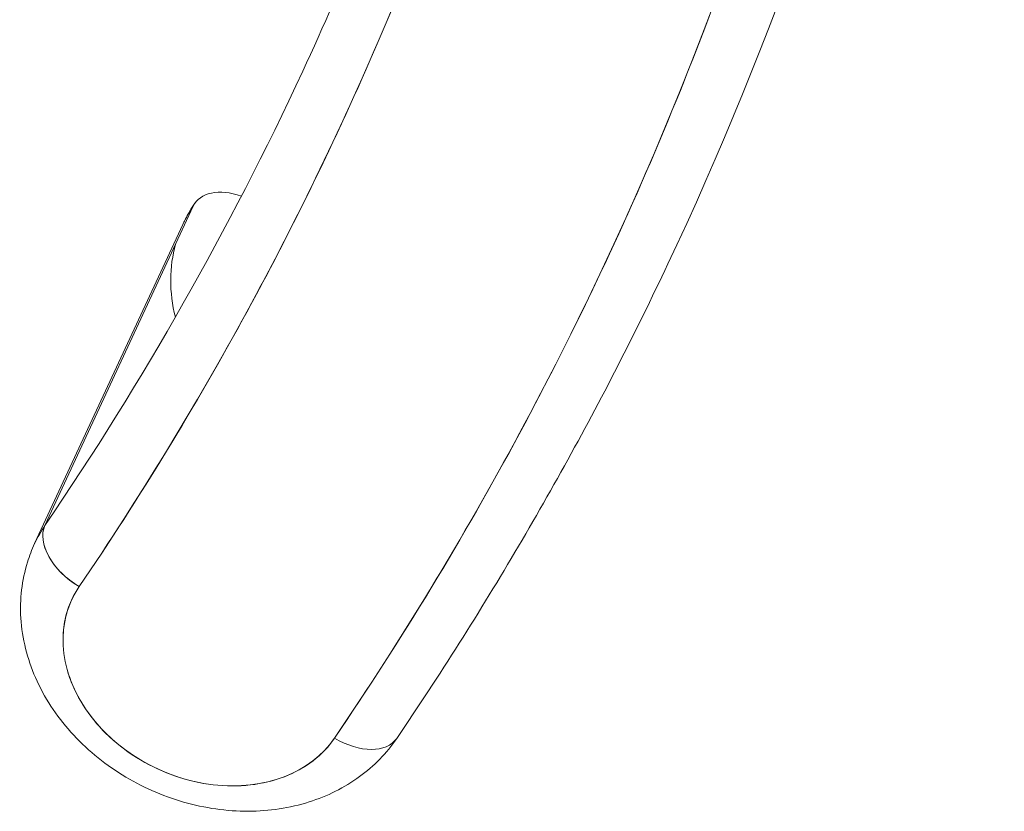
# Model space of a CAD drawing. Header units: inches. Extents: x 11 to 361, y 7 to 222.
# Tile 160 of 174: x 351.184 to 351.397, y 169.235 to 169.406. Entities that reach past the tile are written whole.
import ezdxf

# ---------------------------------------------------------------- set-up
doc = ezdxf.new("R2010")
doc.units = ezdxf.units.IN
doc.header["$LTSCALE"] = 22
doc.header["$MEASUREMENT"] = 0
doc.layers.add('Visible (ANSI)', color=7, linetype='Continuous', lineweight=5)

msp = doc.modelspace()

# ---------------------------------------------------------------- linework, layer by layer
at = {"layer": 'Visible (ANSI)'}
for p, q in [((351.22144, 169.3656), (351.18942, 169.2966)), ((351.18719, 169.29267), (351.21922, 169.36168))]:
    msp.add_line(p, q, dxfattribs=at)
for centre, major_axis, ratio, start_param, end_param in [((350.23177, 169.85668), (1.07971, -0.5011), 0.788675, 6.154738, 6.645511), ((350.23498, 169.86359), (1.09094, -0.50631), 0.788675, 0, 0.34126), ((350.23177, 169.85668), (1.02135, -0.47401), 0.788675, 6.154738, 6.467144), ((350.23498, 169.86359), (1.01013, -0.4688), 0.788675, 6.154738, 6.283185), ((351.23205, 169.3593), (-0.01023, 0.00695), 0.609745, 5.122447, 6.382711), ((351.25962, 169.34292), (-0.04041, 0.01875), 0.788675, 6.154738, 6.283185), ((351.25962, 169.34292), (-0.04041, 0.01875), 0.788675, 6.154738, 6.283185), ((351.25962, 169.34292), (-0.04041, 0.01875), 0.788675, 0.128447, 0.56648), ((351.25962, 169.34292), (-0.04041, 0.01875), 0.788675, 0.128447, 0.56648), ((351.25962, 169.34292), (0.0404, -0.01875), 0.788678, 4.105775, 4.105789), ((351.25962, 169.34292), (-0.04041, 0.01875), 0.788678, 0.964183, 0.964196), ((351.28719, 169.32654), (-0.01023, 0.00695), 0.609748, 3.976881, 3.976963), ((351.2276, 169.27392), (-0.04041, 0.01875), 0.788675, 6.154738, 6.283185), ((351.2276, 169.27392), (-0.04041, 0.01875), 0.788675, 6.154738, 6.283185), ((351.20002, 169.2903), (-0.01023, 0.00695), 0.609745, 0.099526, 1.670322), ((351.20002, 169.2903), (-0.01023, 0.00695), 0.609745, 0.099526, 1.670327), ((351.22439, 169.26702), (-0.02918, 0.01354), 0.788675, 6.154738, 9.296331), ((351.25517, 169.25754), (0.01023, -0.00695), 0.609745, 4.81191, 6.283185), ((351.25517, 169.25754), (0.01023, -0.00695), 0.609745, 4.811915, 6.283185)]:
    msp.add_ellipse(centre, major_axis=major_axis, ratio=ratio, start_param=start_param, end_param=end_param, dxfattribs=at)
for points, knots in [([(351.25197, 169.25064), (351.26648, 169.27199), (351.2798, 169.29395), (351.29195, 169.31656), (351.30411, 169.33916), (351.3151, 169.36241), (351.32485, 169.38618), (351.33461, 169.40995), (351.34313, 169.43424), (351.3504, 169.45898), (351.35767, 169.48371), (351.36368, 169.50889), (351.36842, 169.53444), (351.37316, 169.56), (351.37662, 169.58593), (351.37879, 169.61208), (351.38093, 169.6378), (351.38182, 169.66374), (351.38146, 169.68995)], [0, 0, 0, 0, 0.1666667, 0.1666667, 0.1666667, 0.3333333, 0.3333333, 0.3333333, 0.5, 0.5, 0.5, 0.6666667, 0.6666667, 0.6666667, 0.8333333, 0.8333333, 0.8333333, 0.9972256, 0.9972256, 0.9972256, 0.9972256]), ([(351.29536, 169.54741), (351.29318, 169.53682), (351.29076, 169.5263), (351.28546, 169.50542), (351.28257, 169.49506), (351.27633, 169.47451), (351.27297, 169.46432), (351.2658, 169.44412), (351.26198, 169.43411), (351.25388, 169.4143), (351.24961, 169.40449), (351.2451, 169.39478)], [0.1669209, 0.1669209, 0.1669209, 0.1669209, 0.2037126, 0.2037126, 0.2405043, 0.2405043, 0.277296, 0.277296, 0.3140877, 0.3140877, 0.3508794, 0.3508794, 0.3508794, 0.3508794]), ([(351.30427, 169.53802), (351.29956, 169.51512), (351.29378, 169.49262), (351.28692, 169.47048), (351.28005, 169.44833), (351.27211, 169.42654), (351.26311, 169.40522), (351.25411, 169.38389), (351.24405, 169.36302), (351.233, 169.34271), (351.22195, 169.3224), (351.20989, 169.30264), (351.19682, 169.2834)], [0, 0, 0, 0, 0.25, 0.25, 0.25, 0.5, 0.5, 0.5, 0.75, 0.75, 0.75, 1, 1, 1, 1]), ([(351.21922, 169.36168), (351.21937, 169.36199), (351.21952, 169.36231), (351.21983, 169.36294), (351.22, 169.36325), (351.22034, 169.36387), (351.22051, 169.36417), (351.22087, 169.36478), (351.22105, 169.36508), (351.22142, 169.36567), (351.22162, 169.36597), (351.22182, 169.36626)], [3.4924721, 3.4924721, 3.4924721, 3.4924721, 3.5181615, 3.5181615, 3.5438509, 3.5438509, 3.5695404, 3.5695404, 3.5952298, 3.5952298, 3.6209193, 3.6209193, 3.6209193, 3.6209193]), ([(351.32591, 169.35728), (351.32247, 169.34987), (351.31891, 169.34251), (351.31155, 169.32791), (351.30775, 169.32067), (351.29991, 169.30631), (351.29587, 169.29919), (351.28756, 169.28508), (351.28329, 169.27809), (351.27452, 169.26424), (351.27002, 169.25738), (351.2654, 169.25059)], [0.3508794, 0.3508794, 0.3508794, 0.3508794, 0.3765689, 0.3765689, 0.4022583, 0.4022583, 0.4279477, 0.4279477, 0.4536372, 0.4536372, 0.4793266, 0.4793266, 0.4793266, 0.4793266]), ([(351.2654, 169.25059), (351.26323, 169.24739), (351.2605, 169.2446), (351.2541, 169.23992), (351.2504, 169.23809), (351.24229, 169.23551), (351.23785, 169.23486), (351.22868, 169.23482), (351.22395, 169.23551), (351.21472, 169.23816), (351.21023, 169.24015), (351.20198, 169.24526), (351.19822, 169.24838), (351.19187, 169.25548), (351.18925, 169.25945), (351.1856, 169.2678), (351.18449, 169.27215), (351.18396, 169.28064), (351.18443, 169.28476), (351.18607, 169.29003), (351.18659, 169.29137), (351.18719, 169.29267)], [0.479327, 0.479327, 0.479327, 0.479327, 0.761614, 0.761614, 1.061142, 1.061142, 1.385045, 1.385045, 1.72613, 1.72613, 2.073623, 2.073623, 2.42141, 2.42141, 2.763657, 2.763657, 3.08889, 3.08889, 3.387841, 3.387841, 3.492472, 3.492472, 3.492472, 3.492472]), ([(351.19682, 169.2834), (351.19556, 169.28152), (351.19464, 169.27953), (351.19406, 169.2774), (351.19348, 169.27527), (351.19323, 169.27299), (351.19335, 169.27068), (351.19347, 169.26837), (351.19394, 169.26602), (351.19476, 169.26371), (351.19557, 169.26139), (351.19673, 169.25912), (351.19819, 169.25696), (351.19965, 169.25479), (351.20141, 169.25275), (351.20341, 169.25089), (351.20541, 169.24903), (351.20765, 169.24736), (351.21006, 169.24593), (351.21247, 169.2445), (351.21504, 169.24331), (351.21769, 169.24241), (351.22034, 169.2415), (351.22307, 169.24088), (351.22578, 169.24056), (351.22849, 169.24025), (351.23119, 169.24023), (351.23377, 169.24053), (351.23636, 169.24082), (351.23884, 169.24141), (351.24113, 169.2423), (351.24341, 169.24318), (351.24552, 169.24435), (351.24733, 169.24575), (351.24915, 169.24715), (351.25069, 169.24877), (351.25197, 169.25064)], [0, 0, 0, 0, 0.083333, 0.083333, 0.083333, 0.166667, 0.166667, 0.166667, 0.25, 0.25, 0.25, 0.333333, 0.333333, 0.333333, 0.416667, 0.416667, 0.416667, 0.5, 0.5, 0.5, 0.583333, 0.583333, 0.583333, 0.666667, 0.666667, 0.666667, 0.75, 0.75, 0.75, 0.833333, 0.833333, 0.833333, 0.916667, 0.916667, 0.916667, 1, 1, 1, 1])]:
    msp.add_open_spline(points, degree=3, knots=knots, dxfattribs=at)

doc.saveas('drawing.dxf')
